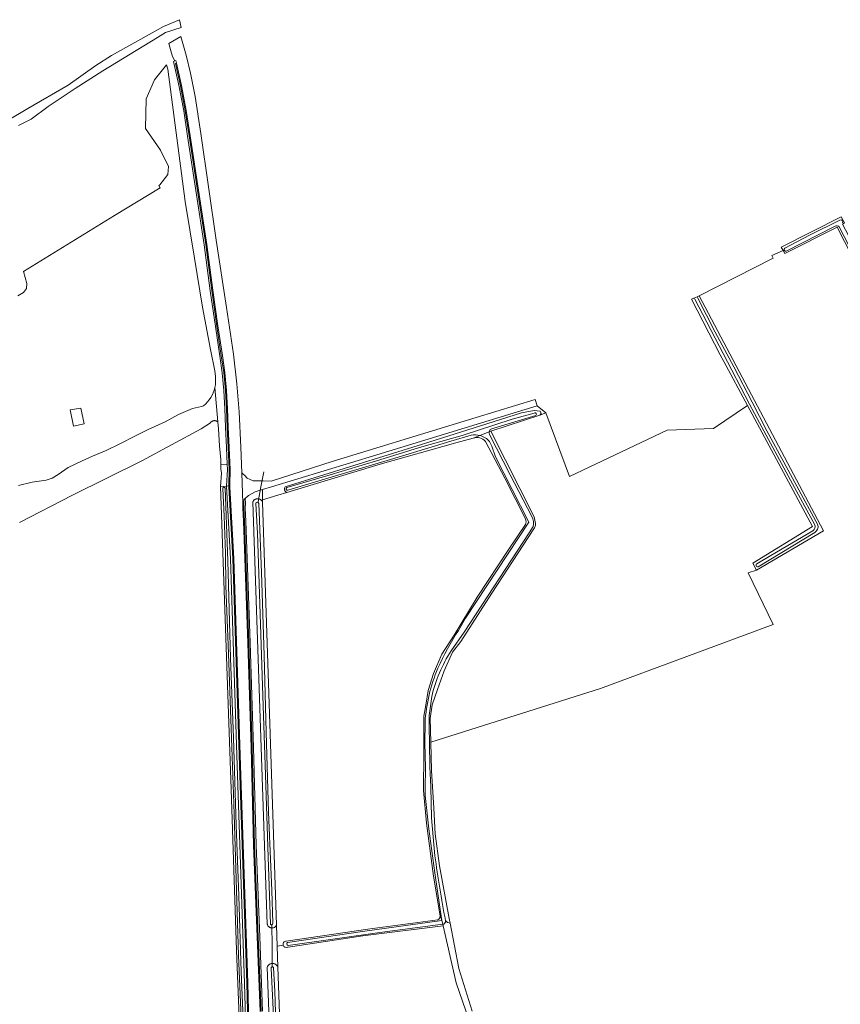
# Model space of a CAD drawing. Extents: x 199200 to 204075, y 460125 to 464703.
# Tile 159 of 174: x 202162 to 202484, y 464184 to 464571. Entities that reach past the tile are written whole.
import ezdxf

# ---------------------------------------------------------------- set-up
doc = ezdxf.new("R2010")
doc.units = 0
for name, color, linetype, lineweight in [('B-WE-GR-BOS_LOOF-GV', 40, 'Continuous', 13), ('B-WE-GR-GRAS-GV', 60, 'Continuous', 13), ('B-WE-KW-KUNSTWERK_DUIKER-G', 170, 'Continuous', 18), ('B-WE-OG-TERREIN_CULTUURSCHEIDING-GV', 7, 'Continuous', 18), ('B-WE-OG-TERREIN_ERF-GV', 7, 'Continuous', 18), ('B-WE-OG-WATER_GREPPEL-GV', 160, 'Continuous', 18), ('B-WE-OG-WATER_SLOOT-GV', 120, 'Continuous', 18), ('B-WE-OG-WEG-GV', 7, 'Continuous', 18), ('B-WE-VH-VERHARDING_ASFALT-GV', 252, 'Continuous', 18), ('B-WE-VH-VERHARDING_FUNDERING_ZAND-GV', 7, 'Continuous', 18), ('B-WE-VH-VERHARDING_GRASBETONSTEEN-GV', 70, 'Continuous', 18)]:
    doc.layers.add(name, color=color, linetype=linetype, lineweight=lineweight)

msp = doc.modelspace()

# ---------------------------------------------------------------- linework, layer by layer
at = {"layer": 'B-WE-GR-BOS_LOOF-GV', "flags": 128}
for points in [[(202451.54, 464354.735), (202450.141, 464357.465), (202473.5, 464371.783), (202447.979, 464419.365), (202434.619, 464410.299), (202416.487, 464409.602), (202378.132, 464391.47), (202368.873, 464416.485), (202366.508, 464415.52), (202347.175, 464409.227)], [(202347.175, 464409.227), (202364.218, 464375.627), (202364.732, 464372.996)], [(202364.159, 464370.858), (202347.658, 464345.691), (202335.389, 464326.637), (202332.195, 464322.524), (202328.893, 464315.142), (202326.299, 464307.784), (202324.119, 464301.799), (202323.414, 464296.42), (202323.653, 464287.14), (202390.254, 464308.244), (202458.099, 464333.415), (202448.275, 464353.592), (202451.54, 464354.735)]]:
    msp.add_lwpolyline(points, dxfattribs=at)
at = {"layer": 'B-WE-GR-BOS_LOOF-GV'}
msp.add_lwpolyline([(202364.732, 464372.996, -0.1266803), (202364.159, 464370.858)], format="xyb", dxfattribs=at)
at = {"layer": 'B-WE-GR-GRAS-GV', "flags": 128}
for points in [[(202511.524, 464434.165), (202483.21, 464489.309), (202462.746, 464479.046), (202462.013, 464480.262), (202457.603, 464478.219), (202458.168, 464477.173), (202429.036, 464462.352), (202450.783, 464421.268), (202477.86, 464370.114), (202451.54, 464354.735)], [(202250.44, 464127.21), (202247.273, 464205.346), (202245.188, 464268.729), (202240.993, 464387.495), (202241.441, 464392.837), (202241.184, 464394.438), (202241.144, 464396.229), (202241.103, 464398.019), (202240.639, 464403.551), (202240.234, 464410.134), (202239.901, 464412.957), (202239.755, 464413.062), (202239.601, 464413.155), (202239.439, 464413.233), (202239.271, 464413.296), (202239.098, 464413.344), (202238.921, 464413.377), (202238.742, 464413.394), (202238.562, 464413.394), (202238.383, 464413.379), (202238.206, 464413.348), (202238.033, 464413.301), (202237.864, 464413.239), (202237.701, 464413.163), (202237.546, 464413.072), (202237.4, 464412.968), (202237.263, 464412.851), (202237.138, 464412.722), (202237.024, 464412.583), (202233.439, 464410.201), (202210.084, 464397.657), (202182.867, 464384.092), (202162.029, 464373.374)], [(202340.255, 464406.505), (202333.425, 464404.737), (202303.763, 464396.259), (202267.074, 464385.195), (202263.507, 464384.119), (202257.526, 464382.315), (202257.526, 464381.438), (202263.006, 464215.296), (202263.259, 464207.077), (202265.642, 464207.388)], [(202360.854, 464374.784), (202352.642, 464390.842), (202345.091, 464405.222)], [(202327.281, 464218.9), (202324.658, 464234.585), (202321.897, 464255.353), (202320.793, 464268.202), (202320.841, 464282.776), (202320.928, 464297.357), (202321.619, 464301.658), (202322.635, 464307.434), (202324.671, 464314.175), (202327.901, 464321.695), (202332.865, 464329.219), (202341.81, 464344.081), (202354.311, 464362.976), (202360.829, 464372.613)], [(202451.54, 464354.735), (202448.275, 464353.592), (202458.099, 464333.415), (202390.254, 464308.244), (202323.653, 464287.14)], [(202323.653, 464287.14), (202323.942, 464275.962), (202324.856, 464261.261), (202325.324, 464251.114), (202327.019, 464238.529), (202330.84, 464217.866), (202331.197, 464216.04), (202334.675, 464198.256), (202339.926, 464181.494)], [(202266.805, 464209.027), (202298.831, 464213.703), (202326.436, 464217.42)], [(202341.048, 464171.006), (202333.648, 464192.645), (202328.49, 464215.014), (202296.982, 464211.086), (202267.528, 464206.623), (202267.526, 464206.623), (202267.466, 464206.609), (202267.404, 464206.599), (202267.342, 464206.594), (202267.28, 464206.592)], [(202265.642, 464207.388), (202263.259, 464207.077), (202263.512, 464198.858), (202267.01, 464100.319)]]:
    msp.add_lwpolyline(points, dxfattribs=at)
at = {"layer": 'B-WE-GR-GRAS-GV'}
for points in [[(202345.091, 464405.222, 0.3102668), (202340.255, 464406.505)], [(202360.829, 464372.613, 0.1819682), (202360.854, 464374.784)], [(202326.436, 464217.42, 0.2697971), (202327.281, 464218.9)], [(202265.642, 464207.388, -0.4987408), (202266.805, 464209.027)], [(202267.28, 464206.592, -0.4282973), (202265.642, 464207.388)]]:
    msp.add_lwpolyline(points, format="xyb", dxfattribs=at)
at = {"layer": 'B-WE-KW-KUNSTWERK_DUIKER-G', "flags": 128}
for points in [[(202255.756, 464381.503), (202256.907, 464387.389), (202258.058, 464393.276)], [(202261.364, 464198.728), (202261.27, 464207.09), (202261.176, 464215.453)]]:
    msp.add_lwpolyline(points, dxfattribs=at)
at = {"layer": 'B-WE-OG-TERREIN_CULTUURSCHEIDING-GV', "flags": 128}
msp.add_lwpolyline([(202241.441, 464392.837), (202240.993, 464387.495), (202243.375, 464387.699), (202243.775, 464394.217), (202243.679, 464396.295), (202241.144, 464396.229), (202241.184, 464394.438)], close=True, dxfattribs=at)
msp.add_lwpolyline([(202262.138, 464125.935), (202259.379, 464198.823), (202259.454, 464198.998), (202259.543, 464199.165), (202259.647, 464199.325), (202259.764, 464199.475), (202259.893, 464199.614), (202260.034, 464199.742), (202260.185, 464199.857), (202260.345, 464199.959), (202260.514, 464200.047), (202260.689, 464200.12), (202260.87, 464200.177), (202261.055, 464200.219), (202261.244, 464200.245), (202261.434, 464200.255), (202261.623, 464200.248), (202261.812, 464200.226), (202261.998, 464200.187), (202262.18, 464200.132), (202262.357, 464200.062), (202262.527, 464199.977), (202262.689, 464199.878), (202262.842, 464199.765), (202262.985, 464199.64), (202263.116, 464199.503), (202263.236, 464199.355), (202263.342, 464199.197), (202263.434, 464199.031), (202263.512, 464198.858), (202263.259, 464207.077), (202263.006, 464215.296), (202262.926, 464215.145), (202262.833, 464215.002), (202262.728, 464214.868), (202262.612, 464214.743), (202262.484, 464214.629), (202262.348, 464214.527), (202262.203, 464214.438), (202262.05, 464214.361), (202261.892, 464214.298), (202261.728, 464214.25), (202261.561, 464214.216), (202261.391, 464214.197), (202261.221, 464214.193), (202261.05, 464214.204), (202260.882, 464214.23), (202260.716, 464214.271), (202260.555, 464214.326), (202260.399, 464214.396), (202260.25, 464214.478), (202260.108, 464214.574), (202259.976, 464214.682), (202259.854, 464214.801), (202259.743, 464214.93), (202259.643, 464215.069), (202259.556, 464215.216), (202259.483, 464215.37), (202259.423, 464215.53), (202259.378, 464215.694), (202253.678, 464381.369), (202253.744, 464381.534), (202253.825, 464381.693), (202253.919, 464381.844), (202254.026, 464381.987), (202254.144, 464382.119), (202254.274, 464382.241), (202254.414, 464382.351), (202254.562, 464382.449), (202254.719, 464382.534), (202254.882, 464382.604), (202255.051, 464382.66), (202255.224, 464382.702), (202255.4, 464382.728), (202255.578, 464382.739), (202255.756, 464382.734), (202255.933, 464382.715), (202256.107, 464382.679), (202256.278, 464382.629), (202256.444, 464382.565), (202256.604, 464382.486), (202256.756, 464382.393), (202256.899, 464382.288), (202257.033, 464382.171), (202257.156, 464382.043), (202257.268, 464381.904), (202257.368, 464381.756), (202257.454, 464381.601), (202257.526, 464381.438), (202257.526, 464382.315), (202257.526, 464384.614), (202257.526, 464386.305), (202254.62, 464385.42), (202251.966, 464384.065), (202250.738, 464382.89), (202250.814, 464380.936), (202250.735, 464379.067), (202250.999, 464373.889), (202251.421, 464363.068), (202252.687, 464326.127), (202254.031, 464285.092), (202255.015, 464246.752), (202256.437, 464210.726), (202257.53, 464181.473)], dxfattribs=at)
at = {"layer": 'B-WE-OG-TERREIN_ERF-GV', "flags": 128}
msp.add_lwpolyline([(202161.605, 464387.973), (202167.067, 464389.19), (202172.595, 464390.06), (202174.841, 464390.81), (202177.199, 464392.309), (202181.166, 464394.937), (202186.456, 464397.527), (202190.675, 464399.486), (202196.105, 464401.697), (202201.439, 464404.257), (202207.631, 464407.379), (202212.588, 464409.919), (202219.332, 464412.876), (202224.496, 464415.831), (202230.035, 464418.175), (202233.591, 464418.964), (202234.396, 464419.273), (202235.188, 464419.979), (202235.92, 464420.747), (202236.587, 464421.573), (202237.183, 464422.45), (202237.705, 464423.374), (202238.15, 464424.337), (202238.522, 464425.365), (202238.806, 464426.421), (202239, 464427.497), (202239.102, 464428.585), (202239.112, 464429.679), (202239.029, 464430.769), (202238.817, 464432.895), (202237.14, 464441.333), (202233.898, 464457.889), (202230.747, 464477.195), (202227.121, 464499.476), (202220.291, 464551.465), (202219.786, 464553.163), (202215.127, 464547.242), (202211.775, 464539.76), (202211.517, 464528.151), (202217.448, 464519.638), (202220.542, 464513.188), (202220.285, 464510.092), (202217.19, 464505.964), (202216.844, 464505.754), (202217.36, 464504.874), (202217.358, 464504.873), (202199.404, 464493.882), (202163.668, 464472.006), (202164.983, 464467.311), (202164.793, 464465.346), (202163.604, 464463.649), (202161.372, 464462.343)], dxfattribs=at)
msp.add_lwpolyline([(202186.158, 464418.318), (202187.414, 464412.088), (202183.254, 464411.21), (202181.972, 464417.607)], close=True, dxfattribs=at)
at = {"layer": 'B-WE-OG-WATER_GREPPEL-GV', "flags": 128}
for points in [[(202329.374, 464217.118), (202329.394, 464217.006), (202329.403, 464216.889), (202329.4, 464216.767), (202329.385, 464216.644), (202329.357, 464216.519), (202329.315, 464216.396), (202329.26, 464216.277), (202329.191, 464216.164), (202329.111, 464216.059), (202329.021, 464215.964), (202328.922, 464215.88), (202328.817, 464215.808), (202328.707, 464215.749), (202328.595, 464215.702), (202328.483, 464215.667), (202328.343, 464215.64)], [(202328.343, 464215.64), (202328.49, 464215.014), (202333.648, 464192.645), (202341.048, 464171.006)], [(202339.926, 464181.494), (202334.675, 464198.256), (202331.197, 464216.04)]]:
    msp.add_lwpolyline(points, dxfattribs=at)
at = {"layer": 'B-WE-OG-WATER_GREPPEL-GV'}
msp.add_lwpolyline([(202331.197, 464216.04, -0.1973579), (202329.374, 464217.118)], format="xyb", dxfattribs=at)
at = {"layer": 'B-WE-OG-WATER_SLOOT-GV', "flags": 128}
for points in [[(202161.685, 464529.254), (202166.625, 464531.719), (202173.261, 464536.769), (202183.938, 464543.843), (202194.804, 464550.686), (202216.275, 464563.891), (202219.453, 464565.846), (202225.575, 464567.749), (202224.867, 464570.832), (202223.398, 464570.162), (202218.563, 464568.201), (202215.288, 464566.364), (202198.19, 464556.773), (202192.098, 464552.881), (202181.117, 464545.139), (202165.269, 464535.952), (202140.865, 464521.377)], [(202462.68, 464481.13), (202472.375, 464486.183), (202484.3, 464492.073)], [(202484.3, 464492.073), (202472.375, 464486.183), (202462.68, 464481.13)], [(202482.407, 464489.708), (202463.233, 464479.918)], [(202463.233, 464479.918), (202482.407, 464489.708)], [(202584.712, 464296.768), (202578.449, 464308.631), (202570.117, 464324.821), (202560.961, 464342.27), (202552.219, 464359.337), (202543.926, 464375.102), (202536.94, 464388.105), (202529.031, 464403.863), (202519.272, 464422.466), (202509.945, 464439.84), (202499.948, 464459.212), (202490.025, 464477.899), (202484.078, 464489.481)], [(202484.078, 464489.481), (202490.025, 464477.899), (202499.948, 464459.212), (202509.945, 464439.84), (202519.272, 464422.466), (202529.031, 464403.863), (202536.94, 464388.105), (202543.926, 464375.102), (202552.219, 464359.337), (202560.961, 464342.27), (202570.117, 464324.821), (202578.449, 464308.631), (202584.712, 464296.768)], [(202426.965, 464461.502), (202425.979, 464461.098), (202437.33, 464439.22), (202438.724, 464436.621), (202447.979, 464419.365), (202473.5, 464371.783), (202450.141, 464357.465), (202451.54, 464354.735), (202477.86, 464370.114), (202450.783, 464421.268), (202429.036, 464462.352), (202428.283, 464462.043)], [(202428.283, 464462.043), (202426.965, 464461.502)], [(202474.424, 464372.526), (202464.978, 464389.968), (202452.716, 464412.5), (202448.811, 464419.929), (202438.42, 464439.697), (202427.345, 464461.066)], [(202427.345, 464461.066), (202438.42, 464439.697), (202448.811, 464419.929), (202452.716, 464412.5), (202464.978, 464389.968), (202474.424, 464372.526)], [(202428.482, 464461.465), (202435.316, 464448.113), (202442.638, 464434.463), (202449.806, 464420.605), (202455.624, 464409.358), (202467.37, 464387.614), (202475.649, 464372.437)], [(202475.649, 464372.437), (202467.37, 464387.614), (202455.624, 464409.358), (202449.806, 464420.605), (202442.638, 464434.463), (202435.316, 464448.113), (202428.482, 464461.465)], [(202162.029, 464373.374), (202182.867, 464384.092), (202210.084, 464397.657), (202233.439, 464410.201), (202237.024, 464412.583), (202237.138, 464412.722), (202237.263, 464412.851), (202237.4, 464412.968), (202237.546, 464413.072), (202237.701, 464413.163), (202237.864, 464413.239), (202238.033, 464413.301), (202238.206, 464413.348), (202238.383, 464413.379), (202238.562, 464413.394), (202238.742, 464413.394), (202238.921, 464413.377), (202239.098, 464413.344), (202239.271, 464413.296), (202239.439, 464413.233), (202239.601, 464413.155), (202239.755, 464413.062), (202239.901, 464412.957), (202238.806, 464426.421), (202238.522, 464425.365), (202238.15, 464424.337), (202237.705, 464423.374), (202237.183, 464422.45), (202236.587, 464421.573), (202235.92, 464420.747), (202235.188, 464419.979), (202234.396, 464419.273), (202233.591, 464418.964), (202230.035, 464418.175), (202224.496, 464415.831), (202219.332, 464412.876), (202212.588, 464409.919), (202207.631, 464407.379), (202201.439, 464404.257), (202196.105, 464401.697), (202190.675, 464399.486), (202186.456, 464397.527), (202181.166, 464394.937), (202177.199, 464392.309), (202174.841, 464390.81), (202172.595, 464390.06), (202167.067, 464389.19), (202161.605, 464387.973)], [(202366.508, 464415.52), (202366.963, 464416.23), (202366.553, 464417.158), (202364.244, 464417.402), (202359.314, 464416.411), (202345.695, 464412.144), (202320.359, 464404.207), (202266.449, 464387.396)], [(202267.079, 464387.13), (202282.757, 464391.743), (202303.627, 464397.978), (202319.139, 464402.826), (202335.901, 464407.602), (202355.551, 464413.984), (202364.234, 464416.381)], [(202364.234, 464416.381), (202355.551, 464413.984), (202335.901, 464407.602), (202319.139, 464402.826), (202303.627, 464397.978), (202282.757, 464391.743), (202267.079, 464387.13)], [(202346.538, 464408.977), (202347.175, 464409.227), (202366.508, 464415.52)], [(202364.833, 464415.45), (202348.321, 464410.41), (202347.223, 464410.081)], [(202347.223, 464410.081), (202348.321, 464410.41), (202364.833, 464415.45)], [(202267.074, 464385.195), (202303.763, 464396.259), (202333.425, 464404.737), (202340.255, 464406.505), (202342.915, 464407.552)], [(202339.525, 464407.736), (202331.513, 464405.3), (202307.765, 464398.123), (202285.839, 464391.589), (202267.506, 464386.042)], [(202267.506, 464386.042), (202285.839, 464391.589), (202307.765, 464398.123), (202331.513, 464405.3), (202339.525, 464407.736)], [(202342.915, 464407.552), (202340.255, 464406.505)], [(202346.538, 464408.977), (202342.915, 464407.552)], [(202342.915, 464407.552), (202346.538, 464408.977)], [(202364.732, 464372.996), (202364.218, 464375.627), (202347.175, 464409.227), (202346.538, 464408.977)], [(202346.72, 464407.932), (202354.794, 464392.08), (202363.359, 464375.703)], [(202363.359, 464375.703), (202354.794, 464392.08), (202346.72, 464407.932)], [(202346.695, 464405.216), (202347.629, 464403.312), (202349.062, 464399.233), (202362.132, 464373.579), (202337.2, 464335.79), (202334.5, 464331.034)], [(202345.091, 464405.222), (202352.642, 464390.842), (202360.854, 464374.784)], [(202349.062, 464399.233), (202347.629, 464403.312), (202346.695, 464405.216)], [(202334.5, 464331.034), (202337.2, 464335.79), (202362.132, 464373.579), (202349.062, 464399.233)], [(202249.333, 464172.938), (202248.103, 464203.393), (202247.228, 464233.302), (202246.258, 464263.114), (202245.17, 464292.428), (202244.112, 464321.946), (202243.126, 464348.53), (202242.952, 464361.177), (202242.419, 464375.827), (202241.889, 464386.731)], [(202241.889, 464386.731), (202242.419, 464375.827), (202242.952, 464361.177), (202243.126, 464348.53), (202244.112, 464321.946), (202245.17, 464292.428), (202246.258, 464263.114), (202247.228, 464233.302), (202248.103, 464203.393), (202249.333, 464172.938), (202250.569, 464142.774), (202251.763, 464112.845), (202252.57, 464090.754)], [(202242.786, 464386.856), (202243.875, 464358.336), (202244.938, 464320.167), (202246.098, 464288.79), (202247.142, 464254.593), (202248.17, 464226.78), (202249.075, 464196.919), (202250.451, 464166.188), (202251.379, 464140.049), (202252.383, 464109.535), (202253.212, 464090.853)], [(202253.212, 464090.853), (202252.383, 464109.535), (202251.379, 464140.049), (202250.451, 464166.188), (202249.075, 464196.919), (202248.17, 464226.78), (202247.142, 464254.593), (202246.098, 464288.79), (202244.938, 464320.167), (202243.875, 464358.336), (202242.786, 464386.856)], [(202260.663, 464215.717), (202259.786, 464241.936), (202258.683, 464274.275), (202257.681, 464305.358), (202256.57, 464337.429), (202255.57, 464369.177), (202254.924, 464380.828)], [(202254.924, 464380.828), (202255.57, 464369.177), (202256.57, 464337.429), (202257.681, 464305.358), (202258.683, 464274.275), (202259.786, 464241.936), (202260.663, 464215.717)], [(202256.037, 464380.923), (202257.152, 464353.82), (202258.152, 464321.157), (202258.898, 464291.063), (202259.925, 464259.715), (202261.142, 464228.914), (202261.527, 464216.025)], [(202261.527, 464216.025), (202261.142, 464228.914), (202259.925, 464259.715), (202258.898, 464291.063), (202258.152, 464321.157), (202257.152, 464353.82), (202256.037, 464380.923)], [(202360.829, 464372.613), (202354.311, 464362.976), (202341.81, 464344.081), (202332.865, 464329.219), (202327.901, 464321.695), (202324.671, 464314.175), (202322.635, 464307.434), (202321.619, 464301.658), (202320.928, 464297.357), (202320.841, 464282.776), (202320.793, 464268.202), (202321.897, 464255.353), (202324.658, 464234.585), (202327.281, 464218.9), (202328.006, 464217.072), (202327.191, 464222.403), (202325.155, 464235.813), (202322.786, 464253.055), (202321.426, 464266.218), (202321.414, 464269.013), (202321.58, 464277.127), (202321.316, 464286.884), (202321.371, 464294.852)], [(202363.873, 464371.817), (202362.239, 464369.291), (202336.712, 464330.34), (202331.604, 464323.013)], [(202331.604, 464323.013), (202336.712, 464330.34), (202362.239, 464369.291), (202363.873, 464371.817)], [(202332.195, 464322.524), (202335.389, 464326.637), (202347.658, 464345.691), (202364.159, 464370.858)], [(202451.754, 464357.178), (202457.257, 464360.439), (202473.716, 464370.127)], [(202473.716, 464370.127), (202457.257, 464360.439), (202451.754, 464357.178)], [(202474.511, 464369.519), (202452.252, 464356.053)], [(202452.252, 464356.053), (202474.511, 464369.519)], [(202331.197, 464216.04), (202330.84, 464217.866), (202327.019, 464238.529), (202325.324, 464251.114), (202324.856, 464261.261), (202323.942, 464275.962), (202323.653, 464287.14), (202323.414, 464296.42), (202324.119, 464301.799), (202326.299, 464307.784), (202328.893, 464315.142), (202332.195, 464322.524)], [(202323.989, 464305.102), (202322.994, 464297.617), (202322.923, 464292.807), (202323.171, 464286.987), (202323.236, 464277.447), (202323.684, 464269.654), (202323.849, 464257.487), (202325.215, 464242.522)], [(202323.849, 464257.487), (202323.684, 464269.654), (202323.236, 464277.447), (202323.171, 464286.987), (202322.923, 464292.807), (202322.994, 464297.617), (202323.989, 464305.102)], [(202321.371, 464294.852), (202321.316, 464286.884), (202321.58, 464277.127), (202321.414, 464269.013), (202321.426, 464266.218), (202322.786, 464253.055), (202325.155, 464235.813), (202327.191, 464222.403), (202328.006, 464217.072), (202328.343, 464215.64), (202328.483, 464215.667), (202328.595, 464215.702), (202328.707, 464215.749), (202328.817, 464215.808), (202328.922, 464215.88), (202329.021, 464215.964), (202329.111, 464216.059), (202329.191, 464216.164), (202329.26, 464216.277), (202329.315, 464216.396), (202329.357, 464216.519), (202329.385, 464216.644), (202329.4, 464216.767), (202329.403, 464216.889), (202329.394, 464217.006), (202329.374, 464217.118)], [(202325.215, 464242.522), (202323.849, 464257.487)], [(202326.436, 464217.42), (202298.831, 464213.703), (202266.805, 464209.027)], [(202267.366, 464208.522), (202296.758, 464212.777), (202328.006, 464217.072), (202327.281, 464218.9)], [(202267.532, 464207.353), (202303.565, 464212.46), (202328.343, 464215.64), (202328.006, 464217.072), (202296.758, 464212.777), (202267.366, 464208.522)], [(202267.28, 464206.592), (202267.342, 464206.594), (202267.404, 464206.599), (202267.466, 464206.609), (202267.526, 464206.623), (202267.528, 464206.623), (202296.982, 464211.086), (202328.49, 464215.014), (202328.343, 464215.64), (202303.565, 464212.46), (202267.532, 464207.353)], [(202267.01, 464100.319), (202263.512, 464198.858), (202263.434, 464199.031), (202263.342, 464199.197), (202263.236, 464199.355), (202263.116, 464199.503), (202262.985, 464199.64), (202262.842, 464199.765), (202262.689, 464199.878), (202262.527, 464199.977), (202262.357, 464200.062), (202262.18, 464200.132), (202261.998, 464200.187), (202261.812, 464200.226), (202261.623, 464200.248), (202261.434, 464200.255), (202261.244, 464200.245), (202261.055, 464200.219), (202260.87, 464200.177), (202260.689, 464200.12), (202260.514, 464200.047), (202260.345, 464199.959), (202260.185, 464199.857), (202260.034, 464199.742), (202259.893, 464199.614), (202259.764, 464199.475), (202259.647, 464199.325), (202259.543, 464199.165), (202259.454, 464198.998), (202259.379, 464198.823), (202262.138, 464125.935)], [(202264.326, 464100.655), (202263.697, 464123.228), (202262.728, 464150.609), (202262.051, 464174.257), (202260.941, 464198.391)], [(202260.941, 464198.391), (202262.051, 464174.257), (202262.728, 464150.609), (202263.697, 464123.228), (202264.326, 464100.655)], [(202261.878, 464198.558), (202262.303, 464189.378), (202262.918, 464172.766), (202263.215, 464159.127), (202263.913, 464138.961), (202264.694, 464116.106), (202265.047, 464100.731)], [(202265.047, 464100.731), (202264.694, 464116.106), (202263.913, 464138.961), (202263.215, 464159.127), (202262.918, 464172.766), (202262.303, 464189.378), (202261.878, 464198.558)]]:
    msp.add_lwpolyline(points, dxfattribs=at)
for points in [[(202585.746, 464295.036), (202586.94, 464295.792), (202558.609, 464350.847), (202513.843, 464436.447), (202485.349, 464490.498), (202486.115, 464491.033), (202485.577, 464492.007), (202484.798, 464493.416), (202461.279, 464481.478), (202462.013, 464480.262), (202462.746, 464479.046), (202483.21, 464489.309), (202511.524, 464434.165), (202560.728, 464339.886), (202582.644, 464298.166), (202584.552, 464294.279)], [(202244.967, 464359.193), (202243.375, 464387.699), (202240.993, 464387.495), (202245.188, 464268.729), (202247.273, 464205.346), (202250.44, 464127.21), (202251.562, 464094.847), (202251.661, 464091.371), (202251.666, 464089.912), (202252.177, 464089.356), (202253.183, 464089.314), (202253.87, 464090.227), (202253.22, 464101.627), (202253.143, 464102.974), (202252.357, 464120.881), (202252.141, 464132.811), (202250.498, 464192.557), (202247.56, 464277.988)], [(202257.526, 464381.438), (202257.454, 464381.601), (202257.368, 464381.756), (202257.268, 464381.904), (202257.156, 464382.043), (202257.033, 464382.171), (202256.899, 464382.288), (202256.756, 464382.393), (202256.604, 464382.486), (202256.444, 464382.565), (202256.278, 464382.629), (202256.107, 464382.679), (202255.933, 464382.715), (202255.756, 464382.734), (202255.578, 464382.739), (202255.4, 464382.728), (202255.224, 464382.702), (202255.051, 464382.66), (202254.882, 464382.604), (202254.719, 464382.534), (202254.562, 464382.449), (202254.414, 464382.351), (202254.274, 464382.241), (202254.144, 464382.119), (202254.026, 464381.987), (202253.919, 464381.844), (202253.825, 464381.693), (202253.744, 464381.534), (202253.678, 464381.369), (202259.378, 464215.694), (202259.423, 464215.53), (202259.483, 464215.37), (202259.556, 464215.216), (202259.643, 464215.069), (202259.743, 464214.93), (202259.854, 464214.801), (202259.976, 464214.682), (202260.108, 464214.574), (202260.25, 464214.478), (202260.399, 464214.396), (202260.555, 464214.326), (202260.716, 464214.271), (202260.882, 464214.23), (202261.05, 464214.204), (202261.221, 464214.193), (202261.391, 464214.197), (202261.561, 464214.216), (202261.728, 464214.25), (202261.892, 464214.298), (202262.05, 464214.361), (202262.203, 464214.438), (202262.348, 464214.527), (202262.484, 464214.629), (202262.612, 464214.743), (202262.728, 464214.868), (202262.833, 464215.002), (202262.926, 464215.145), (202263.006, 464215.296)]]:
    msp.add_lwpolyline(points, close=True, dxfattribs=at)
at = {"layer": 'B-WE-OG-WATER_SLOOT-GV'}
for points in [[(202484.3, 464492.073, -0.8598815), (202485.28, 464491.026)], [(202485.28, 464491.026, 0.8598815), (202484.3, 464492.073)], [(202484.078, 464489.481, 0.361109), (202482.407, 464489.708)], [(202482.407, 464489.708, -0.361109), (202484.078, 464489.481)], [(202463.233, 464479.918, -0.8142508), (202462.68, 464481.13)], [(202462.68, 464481.13, 0.8142508), (202463.233, 464479.918)], [(202427.345, 464461.066, 0.1294657), (202426.965, 464461.502)], [(202426.965, 464461.502, -0.1294657), (202427.345, 464461.066)], [(202428.283, 464462.043, 0.1256945), (202428.482, 464461.465)], [(202428.482, 464461.465, -0.1256945), (202428.283, 464462.043)], [(202364.234, 464416.381, -1.0070576), (202364.833, 464415.45)], [(202364.833, 464415.45, 1.0070576), (202364.234, 464416.381)], [(202347.223, 464410.081, 0.2034689), (202346.538, 464408.977)], [(202346.538, 464408.977, -0.2034689), (202347.223, 464410.081)], [(202342.915, 464407.552, 0.1079667), (202339.525, 464407.736)], [(202339.525, 464407.736, -0.1079667), (202342.915, 464407.552)], [(202340.255, 464406.505, -0.3102668), (202345.091, 464405.222)], [(202346.695, 464405.216, 0.1428007), (202342.915, 464407.552)], [(202342.915, 464407.552, -0.1428007), (202346.695, 464405.216)], [(202346.538, 464408.977, 0.1635557), (202346.72, 464407.932)], [(202346.72, 464407.932, -0.1635557), (202346.538, 464408.977)], [(202241.889, 464386.731, -0.9481786), (202242.786, 464386.856)], [(202242.786, 464386.856, 0.9481786), (202241.889, 464386.731)], [(202266.449, 464387.396, 0.5282473), (202267.074, 464385.195)], [(202267.506, 464386.042, -0.8584547), (202267.079, 464387.13)], [(202267.079, 464387.13, 0.8584547), (202267.506, 464386.042)], [(202254.924, 464380.828, -0.9969049), (202256.037, 464380.923)], [(202256.037, 464380.923, 0.9969049), (202254.924, 464380.828)], [(202363.359, 464375.703, -0.189725), (202363.873, 464371.817)], [(202363.873, 464371.817, 0.189725), (202363.359, 464375.703)], [(202360.854, 464374.784, -0.1819682), (202360.829, 464372.613)], [(202364.159, 464370.858, 0.1266803), (202364.732, 464372.996)], [(202473.716, 464370.127, 0.331274), (202474.424, 464372.526)], [(202474.424, 464372.526, -0.331274), (202473.716, 464370.127)], [(202475.649, 464372.437, -0.346372), (202474.511, 464369.519)], [(202474.511, 464369.519, 0.346372), (202475.649, 464372.437)], [(202452.252, 464356.053, -1.0446474), (202451.754, 464357.178)], [(202451.754, 464357.178, 1.0446474), (202452.252, 464356.053)], [(202326.375, 464316.163, -0.0376721), (202334.5, 464331.034)], [(202334.5, 464331.034, 0.0376721), (202326.375, 464316.163)], [(202331.604, 464323.013, 0.0838343), (202323.989, 464305.102)], [(202323.989, 464305.102, -0.0838343), (202331.604, 464323.013)], [(202321.371, 464294.852, -0.0841167), (202326.375, 464316.163)], [(202326.375, 464316.163, 0.0841167), (202321.371, 464294.852)], [(202325.215, 464242.522, 0.0101537), (202329.374, 464217.118)], [(202329.374, 464217.118, -0.0101537), (202325.215, 464242.522)], [(202327.281, 464218.9, -0.2697971), (202326.436, 464217.42)], [(202329.374, 464217.118, 0.1973579), (202331.197, 464216.04)], [(202261.527, 464216.025, -0.9200673), (202260.663, 464215.717)], [(202260.663, 464215.717, 0.9200673), (202261.527, 464216.025)], [(202266.805, 464209.027, 0.4987408), (202265.642, 464207.388)], [(202265.642, 464207.388, 0.4282973), (202267.28, 464206.592)], [(202267.532, 464207.353, -0.7343406), (202267.366, 464208.522)], [(202267.366, 464208.522, 0.7343406), (202267.532, 464207.353)], [(202260.941, 464198.391, -1.0366457), (202261.878, 464198.558)], [(202261.878, 464198.558, 1.0366457), (202260.941, 464198.391)]]:
    msp.add_lwpolyline(points, format="xyb", dxfattribs=at)
at = {"layer": 'B-WE-OG-WEG-GV', "flags": 128}
for points in [[(202244.303, 464388.009), (202244.381, 464394.243), (202243.975, 464402.794), (202243.6, 464410.797), (202243.35, 464418.075), (202242.914, 464425.251), (202242.291, 464432.235), (202241.338, 464438.848), (202239.604, 464450.505), (202237.604, 464464.508), (202235.213, 464482.569), (202232.23, 464502.095), (202228.668, 464525.189), (202227.137, 464535.088), (202225.264, 464544.887), (202223.29, 464553.653), (202223.687, 464553.742), (202223.459, 464554.752), (202223.087, 464554.671), (202222.511, 464554.408), (202223.045, 464552.045), (202224.614, 464545.093), (202226.545, 464534.986), (202228.075, 464525.097), (202231.637, 464502.004), (202234.619, 464482.484), (202237.009, 464464.427), (202239.01, 464450.419), (202240.745, 464438.761), (202241.694, 464432.165), (202242.316, 464425.206), (202242.751, 464418.046), (202243.001, 464410.772), (202243.376, 464402.766), (202243.683, 464396.295), (202243.679, 464396.295), (202243.775, 464394.217), (202243.375, 464387.699), (202244.097, 464387.856), (202244.299, 464387.9)], [(202251.397, 464192.583), (202248.459, 464278.018), (202245.866, 464359.233), (202244.304, 464387.319), (202244.288, 464387.556), (202244.299, 464387.9), (202244.097, 464387.856), (202243.375, 464387.699), (202244.967, 464359.193), (202247.56, 464277.988), (202250.498, 464192.557), (202252.141, 464132.811), (202252.357, 464120.881), (202253.143, 464102.974), (202253.22, 464101.627), (202254.086, 464101.65), (202254.027, 464103.359), (202253.256, 464120.921), (202252.741, 464132.831)]]:
    msp.add_lwpolyline(points, close=True, dxfattribs=at)
for points in [[(202266.449, 464387.396), (202320.359, 464404.207), (202345.695, 464412.144), (202359.314, 464416.411), (202364.244, 464417.402), (202366.553, 464417.158), (202366.963, 464416.23), (202366.508, 464415.52), (202368.873, 464416.485), (202365.391, 464419.19), (202302.452, 464399.98), (202261.031, 464387.371), (202257.526, 464386.305), (202257.526, 464384.614), (202257.526, 464382.315), (202263.507, 464384.119), (202267.074, 464385.195)], [(202257.53, 464181.473), (202256.437, 464210.726), (202255.015, 464246.752), (202254.031, 464285.092), (202252.687, 464326.127), (202251.421, 464363.068), (202250.999, 464373.889), (202250.735, 464379.067), (202250.814, 464380.936), (202250.738, 464382.89), (202250.422, 464382.588), (202250.35, 464382.397), (202250.175, 464381.932), (202250.213, 464380.937), (202250.134, 464379.065), (202250.4, 464373.862), (202250.822, 464363.046), (202252.088, 464326.107), (202253.431, 464285.075), (202254.416, 464246.732), (202255.838, 464210.703), (202256.931, 464181.452)]]:
    msp.add_lwpolyline(points, dxfattribs=at)
at = {"layer": 'B-WE-OG-WEG-GV'}
msp.add_lwpolyline([(202267.074, 464385.195, -0.5282473), (202266.449, 464387.396)], format="xyb", dxfattribs=at)
at = {"layer": 'B-WE-VH-VERHARDING_ASFALT-GV', "flags": 128}
msp.add_lwpolyline([(202256.539, 464181.45), (202255.436, 464210.699), (202254.009, 464246.71), (202253.038, 464285.069), (202251.689, 464326.085), (202250.423, 464363.039), (202249.999, 464373.833), (202249.738, 464379.073), (202249.805, 464380.951), (202249.34, 464392.964), (202248.938, 464402.931), (202248.33, 464416.843), (202247.416, 464427.876), (202246.067, 464439.492), (202243.326, 464457.839), (202239.349, 464484.281), (202233.26, 464526.145), (202231.086, 464540.692), (202229.193, 464549.778), (202227.494, 464556.93), (202225.479, 464564.215), (202220.766, 464561.422), (202221.488, 464558.604), (202222.195, 464556.392), (202223.087, 464554.671), (202223.459, 464554.752), (202223.687, 464553.742), (202225.664, 464544.984), (202227.532, 464535.146), (202229.062, 464525.249), (202232.624, 464502.167), (202235.604, 464482.625), (202237.993, 464464.573), (202239.997, 464450.578), (202241.736, 464438.92), (202242.681, 464432.292), (202243.314, 464425.267), (202243.747, 464418.082), (202243.998, 464410.827), (202244.378, 464402.801), (202244.774, 464394.263), (202244.699, 464387.987), (202244.694, 464387.574), (202244.703, 464387.333), (202246.273, 464359.243), (202248.859, 464278.041), (202251.793, 464192.589), (202253.137, 464132.85)], dxfattribs=at)
at = {"layer": 'B-WE-VH-VERHARDING_FUNDERING_ZAND-GV', "flags": 128}
msp.add_lwpolyline([(202261.031, 464387.371), (202302.452, 464399.98), (202365.391, 464419.19), (202364.602, 464421.729), (202333.682, 464412.336), (202284.905, 464397.336), (202260.879, 464389.666), (202257.714, 464389.736), (202253.804, 464389.823), (202251.442, 464390.873), (202250.385, 464391.924), (202250.079, 464392.229), (202249.965, 464392.342), (202249.762, 464392.545), (202249.34, 464392.964), (202249.805, 464380.951), (202250.175, 464381.932), (202250.35, 464382.397), (202250.422, 464382.588), (202250.738, 464382.89), (202251.966, 464384.065), (202254.62, 464385.42), (202257.526, 464386.305)], close=True, dxfattribs=at)
at = {"layer": 'B-WE-VH-VERHARDING_GRASBETONSTEEN-GV', "flags": 128}
for points in [[(202244.303, 464388.009), (202244.299, 464387.9), (202244.699, 464387.987), (202244.774, 464394.263), (202244.378, 464402.801), (202243.998, 464410.827), (202243.747, 464418.082), (202243.314, 464425.267), (202242.681, 464432.292), (202241.736, 464438.92), (202239.997, 464450.578), (202237.993, 464464.573), (202235.604, 464482.625), (202232.624, 464502.167), (202229.062, 464525.249), (202227.532, 464535.146), (202225.664, 464544.984), (202223.687, 464553.742), (202223.29, 464553.653), (202225.264, 464544.887), (202227.137, 464535.088), (202228.668, 464525.189), (202232.23, 464502.095), (202235.213, 464482.569), (202237.604, 464464.508), (202239.604, 464450.505), (202241.338, 464438.848), (202242.291, 464432.235), (202242.914, 464425.251), (202243.35, 464418.075), (202243.6, 464410.797), (202243.975, 464402.794), (202244.381, 464394.243)], [(202252.741, 464132.831), (202253.256, 464120.921), (202254.027, 464103.359), (202254.086, 464101.65), (202254.489, 464101.66), (202254.484, 464101.809), (202254.44, 464103.132), (202253.659, 464120.951), (202253.137, 464132.85), (202251.793, 464192.589), (202248.859, 464278.041), (202246.273, 464359.243), (202244.703, 464387.333), (202244.694, 464387.574), (202244.699, 464387.987), (202244.299, 464387.9), (202244.288, 464387.556), (202244.304, 464387.319), (202245.866, 464359.233), (202248.459, 464278.018), (202251.397, 464192.583)]]:
    msp.add_lwpolyline(points, close=True, dxfattribs=at)
msp.add_lwpolyline([(202256.931, 464181.452), (202255.838, 464210.703), (202254.416, 464246.732), (202253.431, 464285.075), (202252.088, 464326.107), (202250.822, 464363.046), (202250.4, 464373.862), (202250.134, 464379.065), (202250.213, 464380.937), (202250.175, 464381.932), (202249.805, 464380.951), (202249.738, 464379.073), (202249.999, 464373.833), (202250.423, 464363.039), (202251.689, 464326.085), (202253.038, 464285.069), (202254.009, 464246.71), (202255.436, 464210.699), (202256.539, 464181.45)], dxfattribs=at)

doc.saveas('drawing.dxf')
